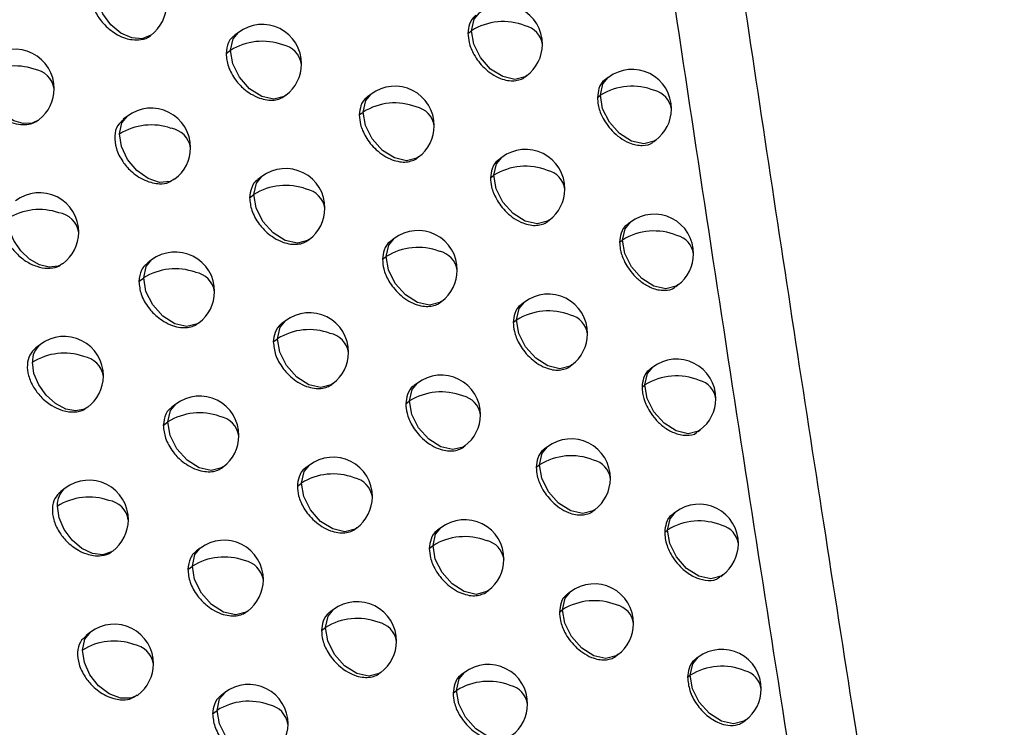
# Model space of a CAD drawing. Header units: millimetres. Extents: x 12 to 1209, y -252 to 1182.
# Tile 36 of 162: x 923 to 936, y 9 to 18. Entities that reach past the tile are written whole.
import ezdxf

# ---------------------------------------------------------------- set-up
doc = ezdxf.new("R2010")
doc.units = ezdxf.units.MM

msp = doc.modelspace()

# ---------------------------------------------------------------- linework, layer by layer
at = {"color": 7, "linetype": 'Continuous', "lineweight": 25}
for p, q in [((929.075, 17.744), (929.119, 17.778)), ((926.158, 17.756), (926.108, 17.717)), ((926.001, 17.486), (926.058, 17.529)), ((929.803, 17.192), (929.822, 17.207)), ((930.858, 17.185), (930.822, 17.158)), ((926.75, 16.95), (926.761, 16.958)), ((927.845, 16.972), (927.8, 16.938)), ((930.72, 16.93), (930.758, 16.958)), ((930.758, 16.958), (930.758, 16.958)), ((923.63, 16.653), (923.618, 16.643)), ((924.749, 16.693), (924.695, 16.652)), ((927.694, 16.707), (927.744, 16.745)), ((931.437, 16.369), (931.461, 16.387)), ((928.432, 16.162), (928.447, 16.174)), ((929.505, 16.169), (929.465, 16.139)), ((925.345, 15.89), (925.352, 15.895)), ((926.456, 15.925), (926.407, 15.889)), ((929.361, 15.909), (929.405, 15.942)), ((926.301, 15.657), (926.356, 15.698)), ((930.087, 15.356), (930.108, 15.371)), ((931.139, 15.346), (931.104, 15.319)), ((928.138, 15.138), (928.094, 15.105)), ((927.047, 15.119), (927.059, 15.127)), ((931.002, 15.091), (931.039, 15.119)), ((931.039, 15.119), (931.039, 15.119)), ((927.989, 14.874), (928.037, 14.911)), ((925.055, 14.866), (925.002, 14.825)), ((924.894, 14.593), (924.955, 14.638)), ((931.717, 14.529), (931.742, 14.548)), ((928.724, 14.328), (928.74, 14.34)), ((929.793, 14.331), (929.754, 14.302)), ((925.65, 14.062), (925.658, 14.068)), ((926.757, 14.094), (926.709, 14.057)), ((929.651, 14.072), (929.693, 14.104)), ((923.642, 13.793), (923.584, 13.75)), ((926.602, 13.826), (926.656, 13.866)), ((930.375, 13.517), (930.396, 13.533)), ((931.423, 13.505), (931.388, 13.479)), ((927.347, 13.286), (927.359, 13.295)), ((928.433, 13.302), (928.39, 13.27)), ((931.287, 13.251), (931.323, 13.278)), ((931.323, 13.278), (931.323, 13.278)), ((925.363, 13.036), (925.311, 12.997)), ((928.285, 13.039), (928.333, 13.075)), ((925.204, 12.765), (925.263, 12.809)), ((932, 12.688), (932.026, 12.707)), ((929.018, 12.491), (929.036, 12.504)), ((930.084, 12.492), (930.045, 12.463)), ((927.06, 12.26), (927.013, 12.225)), ((929.943, 12.234), (929.984, 12.265)), ((925.957, 12.231), (925.966, 12.238)), ((926.907, 11.993), (926.959, 12.033)), ((923.958, 11.967), (923.902, 11.924)), ((930.665, 11.678), (930.687, 11.694)), ((931.71, 11.663), (931.676, 11.637)), ((927.649, 11.452), (927.662, 11.462)), ((928.731, 11.465), (928.689, 11.433)), ((931.575, 11.409), (931.609, 11.436)), ((931.609, 11.435), (931.609, 11.436)), ((925.674, 11.205), (925.623, 11.167)), ((928.584, 11.203), (928.631, 11.238)), ((925.516, 10.935), (925.574, 10.978)), ((932.286, 10.845), (932.312, 10.865)), ((929.316, 10.653), (929.334, 10.667)), ((930.378, 10.652), (930.34, 10.623)), ((926.267, 10.4), (926.277, 10.407)), ((927.365, 10.425), (927.319, 10.391)), ((930.237, 10.394), (930.277, 10.424)), ((930.277, 10.424), (930.277, 10.424)), ((924.277, 10.138), (924.222, 10.097)), ((927.214, 10.159), (927.265, 10.198)), ((930.958, 9.836), (930.98, 9.853)), ((931.999, 9.819), (931.966, 9.794)), ((927.953, 9.616), (927.968, 9.627)), ((929.032, 9.627), (928.99, 9.595)), ((931.865, 9.566), (931.899, 9.592)), ((931.899, 9.592), (931.899, 9.592)), ((928.886, 9.365), (928.931, 9.399)), ((924.874, 9.336), (924.88, 9.34)), ((925.988, 9.373), (925.938, 9.335)), ((925.831, 9.103), (925.887, 9.145)), ((932.575, 9.001), (932.602, 9.021))]:
    msp.add_line(p, q, dxfattribs=at)
at = {"color": 7, "linetype": 'Continuous', "lineweight": 25, "flags": 128}
for points in [[(925.048, 17.721), (925.044, 17.719), (924.936, 17.676), (924.804, 17.686), (924.666, 17.748), (924.538, 17.853), (924.434, 17.99), (924.367, 18.142), (924.345, 18.292)], [(929.119, 17.778), (929.152, 17.923), (929.22, 18.005)], [(929.822, 17.207), (929.801, 17.193), (929.67, 17.159), (929.516, 17.194), (929.363, 17.291), (929.233, 17.436), (929.148, 17.607), (929.119, 17.778)], [(926.058, 17.529), (926.09, 17.673), (926.158, 17.756)], [(926.761, 16.958), (926.74, 16.944), (926.609, 16.91), (926.455, 16.944), (926.301, 17.041), (926.172, 17.186), (926.087, 17.357), (926.058, 17.528)], [(923.618, 16.643), (923.538, 16.605), (923.425, 16.598), (923.303, 16.634), (923.181, 16.709), (923.073, 16.815), (922.987, 16.943), (922.933, 17.08), (922.915, 17.214)], [(930.758, 16.958), (930.79, 17.103), (930.858, 17.185)], [(927.744, 16.745), (927.777, 16.89), (927.845, 16.972)], [(931.461, 16.387), (931.44, 16.373), (931.308, 16.34), (931.154, 16.374), (931.001, 16.471), (930.872, 16.616), (930.786, 16.787), (930.758, 16.958)], [(924.649, 16.466), (924.679, 16.607), (924.749, 16.693)], [(928.447, 16.174), (928.427, 16.16), (928.295, 16.126), (928.141, 16.161), (927.988, 16.258), (927.858, 16.403), (927.773, 16.574), (927.744, 16.745)], [(925.352, 15.895), (925.29, 15.862), (925.157, 15.85), (925.01, 15.899), (924.868, 16.001), (924.751, 16.142), (924.674, 16.305), (924.649, 16.466)], [(929.405, 15.942), (929.437, 16.086), (929.505, 16.169)], [(926.356, 15.698), (926.388, 15.843), (926.456, 15.925)], [(929.405, 15.941), (929.405, 15.941), (929.405, 15.941), (929.405, 15.942), (929.405, 15.942), (929.405, 15.942), (929.405, 15.942), (929.405, 15.942), (929.405, 15.942)], [(930.108, 15.371), (930.087, 15.357), (929.955, 15.323), (929.801, 15.357), (929.648, 15.455), (929.519, 15.6), (929.433, 15.771), (929.405, 15.941)], [(927.059, 15.127), (927.038, 15.113), (926.907, 15.08), (926.753, 15.114), (926.599, 15.211), (926.47, 15.356), (926.385, 15.527), (926.356, 15.698)], [(923.93, 14.82), (923.868, 14.787), (923.756, 14.773), (923.631, 14.804), (923.505, 14.876), (923.392, 14.983), (923.303, 15.113), (923.246, 15.253), (923.227, 15.391)], [(931.039, 15.119), (931.071, 15.263), (931.139, 15.346)], [(928.037, 14.911), (928.07, 15.055), (928.138, 15.138)], [(931.742, 14.548), (931.721, 14.534), (931.589, 14.5), (931.435, 14.535), (931.282, 14.632), (931.153, 14.777), (931.067, 14.948), (931.039, 15.119)], [(928.74, 14.34), (928.719, 14.326), (928.588, 14.292), (928.434, 14.327), (928.28, 14.424), (928.151, 14.569), (928.066, 14.74), (928.037, 14.91)], [(924.955, 14.638), (924.987, 14.783), (925.055, 14.866)], [(925.658, 14.068), (925.637, 14.054), (925.505, 14.02), (925.351, 14.054), (925.198, 14.151), (925.069, 14.296), (924.983, 14.467), (924.955, 14.638)], [(929.693, 14.104), (929.725, 14.249), (929.793, 14.331)], [(926.656, 13.866), (926.689, 14.011), (926.757, 14.094)], [(929.693, 14.104), (929.693, 14.104), (929.693, 14.104), (929.693, 14.104), (929.693, 14.104), (929.693, 14.104), (929.693, 14.104), (929.693, 14.104), (929.693, 14.104)], [(930.396, 13.533), (930.375, 13.519), (930.243, 13.485), (930.089, 13.52), (929.936, 13.617), (929.807, 13.762), (929.721, 13.933), (929.693, 14.104)], [(927.359, 13.295), (927.338, 13.282), (927.207, 13.248), (927.053, 13.282), (926.9, 13.379), (926.77, 13.524), (926.685, 13.695), (926.656, 13.866)], [(924.244, 12.995), (924.204, 12.971), (924.092, 12.948), (923.964, 12.972), (923.834, 13.041), (923.716, 13.147), (923.621, 13.279), (923.561, 13.424), (923.541, 13.566)], [(931.323, 13.278), (931.355, 13.422), (931.423, 13.505)], [(928.333, 13.075), (928.365, 13.22), (928.433, 13.302)], [(932.026, 12.707), (932.005, 12.693), (931.873, 12.659), (931.719, 12.694), (931.566, 12.791), (931.437, 12.936), (931.351, 13.107), (931.323, 13.278)], [(925.263, 12.809), (925.296, 12.954), (925.363, 13.036)], [(929.036, 12.504), (929.015, 12.49), (928.883, 12.457), (928.729, 12.491), (928.576, 12.588), (928.447, 12.733), (928.361, 12.904), (928.333, 13.075)], [(925.966, 12.238), (925.945, 12.224), (925.814, 12.191), (925.66, 12.225), (925.506, 12.322), (925.377, 12.467), (925.292, 12.638), (925.263, 12.809)], [(929.984, 12.265), (930.016, 12.41), (930.084, 12.492)], [(926.959, 12.033), (926.992, 12.178), (927.06, 12.26)], [(929.984, 12.265), (929.984, 12.265), (929.984, 12.265), (929.984, 12.265), (929.984, 12.265), (929.984, 12.265), (929.984, 12.265), (929.984, 12.265), (929.984, 12.265)], [(930.687, 11.694), (930.666, 11.68), (930.534, 11.646), (930.38, 11.681), (930.227, 11.778), (930.098, 11.923), (930.012, 12.094), (929.984, 12.265)], [(927.662, 11.462), (927.641, 11.448), (927.51, 11.414), (927.356, 11.449), (927.203, 11.546), (927.073, 11.691), (926.988, 11.862), (926.959, 12.033)], [(924.561, 11.169), (924.546, 11.158), (924.435, 11.122), (924.305, 11.137), (924.17, 11.201), (924.045, 11.307), (923.944, 11.442), (923.879, 11.592), (923.858, 11.739)], [(931.609, 11.436), (931.642, 11.58), (931.71, 11.663)], [(928.631, 11.238), (928.663, 11.383), (928.731, 11.465)], [(932.312, 10.865), (932.291, 10.851), (932.16, 10.817), (932.006, 10.851), (931.853, 10.949), (931.723, 11.094), (931.638, 11.265), (931.609, 11.435)], [(925.574, 10.978), (925.606, 11.123), (925.674, 11.205)], [(929.334, 10.667), (929.313, 10.653), (929.181, 10.619), (929.027, 10.654), (928.874, 10.751), (928.745, 10.896), (928.659, 11.067), (928.631, 11.238)], [(926.277, 10.407), (926.256, 10.393), (926.125, 10.36), (925.97, 10.394), (925.817, 10.491), (925.688, 10.636), (925.602, 10.807), (925.574, 10.978)], [(930.277, 10.424), (930.31, 10.569), (930.378, 10.652)], [(927.265, 10.198), (927.297, 10.343), (927.365, 10.425)], [(930.98, 9.853), (930.959, 9.839), (930.828, 9.806), (930.674, 9.84), (930.52, 9.937), (930.391, 10.082), (930.306, 10.253), (930.277, 10.424)], [(924.177, 9.911), (924.206, 10.048), (924.277, 10.138)], [(927.968, 9.627), (927.947, 9.613), (927.816, 9.579), (927.661, 9.614), (927.508, 9.711), (927.379, 9.856), (927.294, 10.027), (927.265, 10.198)], [(924.88, 9.34), (924.792, 9.3), (924.66, 9.3), (924.517, 9.355), (924.382, 9.459), (924.272, 9.598), (924.201, 9.755), (924.177, 9.911)], [(931.899, 9.592), (931.931, 9.737), (931.999, 9.819)], [(928.931, 9.399), (928.964, 9.544), (929.032, 9.627)], [(932.602, 9.021), (932.581, 9.007), (932.449, 8.973), (932.295, 9.008), (932.142, 9.105), (932.013, 9.25), (931.927, 9.421), (931.899, 9.592)], [(929.634, 8.828), (929.613, 8.815), (929.482, 8.781), (929.328, 8.815), (929.175, 8.912), (929.045, 9.057), (928.96, 9.228), (928.931, 9.399)], [(925.887, 9.145), (925.92, 9.29), (925.988, 9.373)], [(926.59, 8.575), (926.569, 8.561), (926.438, 8.527), (926.284, 8.561), (926.13, 8.658), (926.001, 8.803), (925.916, 8.974), (925.887, 9.145)]]:
    msp.add_lwpolyline(points, dxfattribs=at)
at = {"color": 7, "linetype": 'Continuous', "lineweight": 25}
for centre, radius, start, end in [((924.747, 18.12), 0.5, 307.0492, 359.5582), ((929.521, 17.606), 0.5, 359.4778, 127.0492), ((929.522, 17.132), 0.761, 68.5763, 121.9207), ((926.46, 17.357), 0.5, 359.5173, 127.0492), ((929.54, 17.773), 0.421, 179.2705, 179.3054), ((929.738, 17.561), 0.286, 8.1836, 77.4741), ((926.46, 16.883), 0.76, 69.9156, 121.9705), ((923.317, 17.042), 0.5, 359.5955, 127.0492), ((926.479, 17.523), 0.421, 179.2705, 179.3346), ((926.667, 17.306), 0.296, 9.0396, 79.4042), ((929.521, 17.606), 0.5, 307.0492, 359.4778), ((923.318, 16.572), 0.758, 71.21, 122.1039), ((923.521, 16.992), 0.3, 9.0192, 82.0316), ((926.46, 17.357), 0.5, 307.0492, 359.5173), ((931.16, 16.786), 0.5, 359.4744, 127.0492), ((923.317, 17.042), 0.5, 308.4508, 359.5955), ((928.146, 16.573), 0.5, 359.4884, 127.0492), ((931.16, 16.312), 0.761, 67.8297, 121.9289), ((931.381, 16.744), 0.281, 7.7151, 76.3575), ((925.05, 16.294), 0.5, 359.5464, 127.0492), ((928.147, 16.099), 0.761, 69.1819, 121.9295), ((928.359, 16.525), 0.291, 8.5692, 78.3598), ((931.16, 16.786), 0.5, 307.0492, 359.4744), ((928.165, 16.74), 0.421, 179.2705, 179.3195), ((925.051, 15.822), 0.759, 70.4878, 122.0175), ((925.254, 16.241), 0.301, 9.4119, 80.1967), ((928.146, 16.573), 0.5, 307.0492, 359.4884), ((925.05, 16.294), 0.5, 307.0492, 359.5464), ((929.806, 15.77), 0.5, 359.4727, 127.0492), ((926.758, 15.526), 0.5, 359.5079, 127.0492), ((929.807, 15.295), 0.761, 68.4479, 121.9149), ((930.024, 15.725), 0.285, 8.1026, 77.2866), ((926.758, 15.053), 0.76, 69.7659, 121.956), ((926.966, 15.476), 0.295, 8.9439, 79.1952), ((929.806, 15.77), 0.5, 307.0492, 359.4727), ((923.629, 15.219), 0.5, 359.5819, 127.0492), ((926.777, 15.693), 0.421, 179.2705, 179.3321), ((926.758, 15.526), 0.5, 307.0492, 359.5079), ((923.63, 14.748), 0.758, 71.0399, 122.0792), ((923.834, 15.169), 0.299, 8.8875, 81.8275), ((931.441, 14.947), 0.5, 359.4717, 127.0492), ((923.629, 15.219), 0.5, 307.0492, 359.5819), ((928.439, 14.739), 0.5, 359.4813, 127.0492), ((931.441, 14.473), 0.761, 67.7133, 121.9272), ((931.663, 14.905), 0.28, 7.6429, 76.1832), ((928.44, 14.264), 0.761, 69.044, 121.9199), ((925.356, 14.467), 0.5, 359.535, 127.0492), ((928.458, 14.905), 0.421, 179.2705, 179.3167), ((928.652, 14.692), 0.29, 8.4815, 78.1625), ((931.441, 14.947), 0.5, 307.0492, 359.4717), ((925.357, 13.994), 0.76, 70.3293, 121.9986), ((925.376, 14.633), 0.421, 179.2706, 179.3426), ((925.561, 14.414), 0.299, 9.3063, 79.9838), ((928.439, 14.739), 0.5, 307.0492, 359.4813), ((925.356, 14.467), 0.5, 307.0492, 359.535), ((930.094, 13.932), 0.5, 359.4681, 127.0492), ((927.058, 13.695), 0.5, 359.4989, 127.0492), ((930.095, 13.457), 0.761, 68.3218, 121.9098), ((930.313, 13.888), 0.284, 8.0232, 77.1017), ((923.943, 13.394), 0.5, 359.5687, 127.0492), ((927.059, 13.22), 0.761, 69.619, 121.9424), ((927.268, 13.645), 0.294, 8.85, 78.989), ((930.094, 13.932), 0.5, 307.0492, 359.4681), ((923.81, 13.583), 0.269, 128.6285, 183.7644), ((927.077, 13.861), 0.421, 179.2705, 179.3294), ((923.944, 12.923), 0.759, 70.873, 122.0559), ((924.149, 13.345), 0.297, 8.7584, 81.6258), ((927.058, 13.695), 0.5, 307.0492, 359.4989), ((931.724, 13.106), 0.5, 359.4693, 127.0492), ((923.943, 13.394), 0.5, 307.0492, 359.5687), ((928.734, 12.903), 0.5, 359.4748, 127.0492), ((931.725, 12.632), 0.761, 67.599, 121.9261), ((931.948, 13.065), 0.279, 7.5722, 76.0115), ((925.665, 12.637), 0.5, 359.5241, 127.0492), ((928.735, 12.429), 0.761, 68.9086, 121.9112), ((928.949, 12.857), 0.289, 8.3955, 77.968), ((928.754, 13.07), 0.421, 179.2705, 179.3139), ((931.724, 13.106), 0.5, 307.0492, 359.4693), ((925.665, 12.164), 0.76, 70.1738, 121.9808), ((928.734, 12.903), 0.5, 307.0492, 359.4748), ((925.684, 12.804), 0.421, 179.2705, 179.3403), ((925.87, 12.585), 0.298, 9.2069, 79.7696), ((925.665, 12.637), 0.5, 307.0492, 359.5241), ((930.385, 12.093), 0.5, 359.4638, 127.0492), ((927.361, 11.861), 0.5, 359.4904, 127.0492), ((930.386, 11.618), 0.761, 68.198, 121.9055), ((930.605, 12.049), 0.283, 7.9455, 76.9194), ((927.362, 11.387), 0.761, 69.4748, 121.9299), ((924.26, 11.568), 0.5, 359.5559, 127.0492), ((927.38, 12.028), 0.421, 179.2705, 179.3267), ((927.572, 11.812), 0.293, 8.7579, 78.7858), ((930.385, 12.093), 0.5, 307.0492, 359.4638), ((924.125, 11.757), 0.268, 128.5021, 183.8884), ((924.261, 11.095), 0.759, 70.7092, 122.0338), ((924.467, 11.519), 0.296, 8.6318, 81.4263), ((927.361, 11.861), 0.5, 307.0492, 359.4904), ((932.011, 11.264), 0.5, 359.4673, 127.0492), ((924.26, 11.568), 0.5, 307.0492, 359.5559), ((929.032, 11.066), 0.5, 359.4686, 127.0492), ((932.012, 10.79), 0.761, 67.4869, 121.9257), ((932.235, 11.223), 0.278, 7.503, 75.8423), ((925.976, 10.806), 0.5, 359.5137, 127.0492), ((929.033, 10.591), 0.761, 68.7758, 121.9034), ((929.248, 11.02), 0.288, 8.3112, 77.7762), ((932.011, 11.264), 0.5, 307.0492, 359.4673), ((929.052, 11.233), 0.421, 179.2705, 179.311), ((925.976, 10.333), 0.76, 70.0211, 121.9642), ((926.182, 10.755), 0.297, 9.1092, 79.5583), ((929.032, 11.066), 0.5, 307.0492, 359.4686), ((925.995, 10.973), 0.421, 179.2705, 179.3378), ((925.976, 10.806), 0.5, 307.0492, 359.5137), ((930.679, 10.252), 0.5, 359.46, 127.0492), ((927.667, 10.026), 0.5, 359.4823, 127.0492), ((930.679, 9.778), 0.761, 68.0765, 121.9019), ((930.899, 10.209), 0.283, 7.8694, 76.7398), ((927.667, 9.552), 0.761, 69.3332, 121.9183), ((927.878, 9.978), 0.292, 8.6675, 78.5853), ((924.579, 9.739), 0.5, 359.5437, 127.0492), ((927.686, 10.193), 0.421, 179.2705, 179.3239), ((930.679, 10.252), 0.5, 307.0492, 359.46), ((924.579, 9.267), 0.759, 70.5484, 122.013), ((927.667, 10.026), 0.5, 307.0492, 359.4823), ((924.781, 9.686), 0.301, 9.4641, 80.2728), ((932.301, 9.42), 0.5, 359.4657, 127.0492), ((924.579, 9.739), 0.5, 307.0492, 359.5437), ((929.333, 9.228), 0.5, 359.4629, 127.0492), ((932.301, 8.946), 0.761, 67.3768, 121.9258), ((932.525, 9.379), 0.278, 7.4353, 75.6755), ((929.334, 8.753), 0.761, 68.6454, 121.8964), ((926.289, 8.974), 0.5, 359.5038, 127.0492), ((929.352, 9.394), 0.421, 179.2705, 179.3082), ((929.549, 9.182), 0.287, 8.2285, 77.5871), ((932.301, 9.42), 0.5, 307.0492, 359.4657), ((926.289, 8.5), 0.761, 69.8712, 121.9487), ((926.308, 9.14), 0.421, 179.2705, 179.3353), ((926.496, 8.923), 0.296, 9.0133, 79.35), ((929.333, 9.228), 0.5, 307.0492, 359.4629), ((926.289, 8.974), 0.5, 307.0492, 359.5038)]:
    msp.add_arc(centre, radius, start, end, dxfattribs=at)
for points, knots in [([(939.294, -22.385), (939.129, -21.469), (938.8, -19.644), (938.315, -16.92), (937.84, -14.219), (937.374, -11.541), (936.918, -8.887), (936.472, -6.256), (936.035, -3.647), (935.606, -1.062), (935.187, 1.5), (934.776, 4.039), (934.374, 6.555), (933.981, 9.049), (933.596, 11.519), (933.219, 13.966), (932.851, 16.391), (932.49, 18.793), (932.137, 21.172), (931.792, 23.528), (931.454, 25.861), (931.124, 28.172), (930.801, 30.46), (930.486, 32.726), (930.177, 34.969), (929.875, 37.189), (929.58, 39.387), (929.292, 41.562), (929.011, 43.715), (928.735, 45.846), (928.556, 47.258), (928.466, 47.961)], [0, 0, 0, 0, 0.038566, 0.07684, 0.114823, 0.152513, 0.189913, 0.22702, 0.263836, 0.30036, 0.336593, 0.372534, 0.408183, 0.44354, 0.478606, 0.513381, 0.547863, 0.582054, 0.615954, 0.649562, 0.682878, 0.715902, 0.748635, 0.781076, 0.813226, 0.845084, 0.87665, 0.907925, 0.938908, 0.9696, 1, 1, 1, 1]), ([(928.463, 41.021), (928.931, 37.548), (929.886, 30.457), (931.47, 19.537), (933.146, 8.573), (934.927, -2.44), (936.8, -13.497), (938.164, -21.058), (938.861, -24.916)], [0, 0, 0, 0, 0.159933, 0.326584, 0.499955, 0.659741, 0.826423, 1, 1, 1, 1]), ([(924.392, 18.475), (924.388, 18.473), (924.346, 18.454), (924.305, 18.379), (924.276, 18.266), (924.289, 18.135), (924.346, 17.99), (924.438, 17.867), (924.536, 17.78), (924.625, 17.721), (924.719, 17.681), (924.82, 17.659), (924.931, 17.663), (925.014, 17.683), (925.042, 17.717), (925.043, 17.718)], [0, 0, 0, 0, 0.013376, 0.118529, 0.210768, 0.303046, 0.408208, 0.526299, 0.590519, 0.658027, 0.734537, 0.797411, 0.881962, 0.998262, 1, 1, 1, 1]), ([(929.18, 17.973), (929.176, 17.97), (929.136, 17.946), (929.089, 17.872), (929.079, 17.784), (929.075, 17.744)], [0, 0, 0, 0, 0.0594494, 0.5708582, 1, 1, 1, 1]), ([(926.109, 17.716), (926.097, 17.707), (926.066, 17.684), (926.018, 17.612), (926.008, 17.536), (926.001, 17.486)], [0, 0, 0, 0, 0.181315, 0.462919, 1, 1, 1, 1]), ([(929.075, 17.744), (929.078, 17.706), (929.084, 17.618), (929.136, 17.493), (929.208, 17.385), (929.284, 17.3), (929.379, 17.224), (929.481, 17.171), (929.578, 17.143), (929.664, 17.138), (929.737, 17.156), (929.786, 17.173), (929.801, 17.192), (929.802, 17.193)], [0, 0, 0, 0, 0.111644, 0.256106, 0.341025, 0.434208, 0.535645, 0.645327, 0.737356, 0.826195, 0.911843, 0.994304, 1, 1, 1, 1]), ([(926.001, 17.486), (926.007, 17.432), (926.015, 17.349), (926.067, 17.235), (926.13, 17.136), (926.215, 17.047), (926.319, 16.97), (926.421, 16.92), (926.523, 16.895), (926.613, 16.894), (926.69, 16.911), (926.731, 16.937), (926.75, 16.95)], [0, 0, 0, 0, 0.154837, 0.23707, 0.322303, 0.446293, 0.53641, 0.645103, 0.740881, 0.832381, 0.919609, 1, 1, 1, 1]), ([(930.823, 17.157), (930.818, 17.154), (930.779, 17.13), (930.734, 17.056), (930.724, 16.969), (930.72, 16.93)], [0, 0, 0, 0, 0.067923, 0.57716, 1, 1, 1, 1]), ([(922.926, 16.9), (922.963, 16.848), (923.026, 16.762), (923.152, 16.666), (923.272, 16.607), (923.393, 16.581), (923.493, 16.586), (923.572, 16.611), (923.612, 16.639), (923.63, 16.653)], [0, 0, 0, 0, 0.205484, 0.343399, 0.504386, 0.65244, 0.7844, 0.900253, 1, 1, 1, 1]), ([(927.801, 16.937), (927.797, 16.935), (927.757, 16.91), (927.709, 16.836), (927.699, 16.748), (927.694, 16.707)], [0, 0, 0, 0, 0.0553198, 0.5678163, 1, 1, 1, 1]), ([(930.72, 16.93), (930.722, 16.898), (930.726, 16.82), (930.768, 16.704), (930.834, 16.592), (930.909, 16.499), (931.009, 16.412), (931.113, 16.354), (931.21, 16.324), (931.314, 16.317), (931.398, 16.328), (931.43, 16.368), (931.434, 16.372)], [0, 0, 0, 0, 0.091943, 0.23, 0.316661, 0.414893, 0.524677, 0.645991, 0.731264, 0.815302, 0.978858, 1, 1, 1, 1]), ([(924.699, 16.647), (924.672, 16.625), (924.611, 16.574), (924.579, 16.441), (924.599, 16.28), (924.675, 16.123), (924.776, 16.007), (924.874, 15.929), (924.968, 15.876), (925.065, 15.843), (925.17, 15.83), (925.271, 15.84), (925.32, 15.881), (925.34, 15.898)], [0, 0, 0, 0, 0.0944188, 0.2105808, 0.326679, 0.4497248, 0.5506939, 0.6154276, 0.689542, 0.7643897, 0.8293785, 0.9294242, 1, 1, 1, 1]), ([(927.694, 16.707), (927.698, 16.667), (927.704, 16.577), (927.76, 16.451), (927.834, 16.343), (927.911, 16.261), (928.005, 16.188), (928.108, 16.137), (928.207, 16.111), (928.295, 16.107), (928.369, 16.127), (928.417, 16.144), (928.432, 16.162), (928.432, 16.163)], [0, 0, 0, 0, 0.116687, 0.262794, 0.347277, 0.439179, 0.538498, 0.645225, 0.739589, 0.830088, 0.916725, 0.999503, 1, 1, 1, 1]), ([(929.466, 16.137), (929.462, 16.135), (929.422, 16.111), (929.376, 16.036), (929.366, 15.949), (929.361, 15.909)], [0, 0, 0, 0, 0.060383, 0.571549, 1, 1, 1, 1]), ([(929.361, 15.909), (929.364, 15.871), (929.37, 15.784), (929.422, 15.66), (929.493, 15.551), (929.569, 15.465), (929.664, 15.388), (929.766, 15.334), (929.863, 15.307), (929.948, 15.302), (930.021, 15.319), (930.07, 15.335), (930.085, 15.355), (930.086, 15.357)], [0, 0, 0, 0, 0.110335, 0.254367, 0.339399, 0.432912, 0.534899, 0.645348, 0.736815, 0.825254, 0.910664, 0.993047, 1, 1, 1, 1]), ([(926.408, 15.887), (926.405, 15.885), (926.364, 15.861), (926.316, 15.786), (926.306, 15.697), (926.301, 15.657)], [0, 0, 0, 0, 0.052138, 0.565498, 1, 1, 1, 1]), ([(926.301, 15.657), (926.306, 15.603), (926.314, 15.52), (926.366, 15.405), (926.429, 15.307), (926.513, 15.217), (926.617, 15.14), (926.719, 15.09), (926.821, 15.065), (926.91, 15.063), (926.987, 15.08), (927.028, 15.106), (927.047, 15.119)], [0, 0, 0, 0, 0.154821, 0.237062, 0.322313, 0.445899, 0.536121, 0.645123, 0.740755, 0.832154, 0.919324, 1, 1, 1, 1]), ([(923.271, 15.571), (923.265, 15.568), (923.225, 15.548), (923.183, 15.474), (923.155, 15.364), (923.167, 15.238), (923.218, 15.103), (923.315, 14.963), (923.448, 14.85), (923.596, 14.778), (923.735, 14.754), (923.852, 14.768), (923.903, 14.807), (923.924, 14.823)], [0, 0, 0, 0, 0.017063, 0.117028, 0.211324, 0.299652, 0.397633, 0.50534, 0.622822, 0.725679, 0.828544, 0.92935, 1, 1, 1, 1]), ([(931.105, 15.318), (931.1, 15.315), (931.061, 15.291), (931.016, 15.217), (931.006, 15.13), (931.002, 15.091)], [0, 0, 0, 0, 0.070025, 0.578729, 1, 1, 1, 1]), ([(928.094, 15.103), (928.091, 15.101), (928.05, 15.077), (928.003, 15.002), (927.993, 14.914), (927.989, 14.874)], [0, 0, 0, 0, 0.056018, 0.568327, 1, 1, 1, 1]), ([(931.002, 15.091), (931.004, 15.062), (931.008, 14.987), (931.046, 14.874), (931.109, 14.762), (931.185, 14.666), (931.286, 14.575), (931.393, 14.515), (931.489, 14.485), (931.591, 14.476), (931.676, 14.488), (931.709, 14.527), (931.714, 14.533)], [0, 0, 0, 0, 0.08472, 0.220393, 0.30766, 0.407699, 0.520487, 0.645996, 0.729377, 0.812065, 0.974561, 1, 1, 1, 1]), ([(925.003, 14.823), (924.991, 14.814), (924.96, 14.791), (924.911, 14.72), (924.901, 14.643), (924.894, 14.593)], [0, 0, 0, 0, 0.180863, 0.462534, 1, 1, 1, 1]), ([(927.989, 14.874), (927.992, 14.834), (927.998, 14.744), (928.054, 14.618), (928.127, 14.511), (928.204, 14.428), (928.298, 14.355), (928.4, 14.303), (928.499, 14.277), (928.587, 14.273), (928.66, 14.292), (928.709, 14.309), (928.723, 14.328), (928.724, 14.328)], [0, 0, 0, 0, 0.116146, 0.262081, 0.346611, 0.438653, 0.5382, 0.645246, 0.73933, 0.829631, 0.916151, 0.998892, 1, 1, 1, 1]), ([(924.894, 14.593), (924.9, 14.539), (924.908, 14.456), (924.961, 14.342), (925.025, 14.244), (925.111, 14.154), (925.216, 14.079), (925.318, 14.03), (925.421, 14.006), (925.512, 14.005), (925.59, 14.023), (925.63, 14.05), (925.65, 14.062)], [0, 0, 0, 0, 0.1549407, 0.2371339, 0.3222727, 0.4479746, 0.5376525, 0.6450453, 0.7414324, 0.8333612, 0.9208372, 1, 1, 1, 1]), ([(929.755, 14.3), (929.751, 14.297), (929.711, 14.274), (929.665, 14.199), (929.655, 14.112), (929.651, 14.072)], [0, 0, 0, 0, 0.061405, 0.572306, 1, 1, 1, 1]), ([(926.71, 14.056), (926.706, 14.054), (926.666, 14.03), (926.618, 13.955), (926.607, 13.866), (926.602, 13.826)], [0, 0, 0, 0, 0.052738, 0.565929, 1, 1, 1, 1]), ([(929.651, 14.072), (929.653, 14.035), (929.659, 13.948), (929.71, 13.825), (929.78, 13.716), (929.856, 13.629), (929.951, 13.551), (930.053, 13.497), (930.15, 13.469), (930.235, 13.464), (930.307, 13.481), (930.357, 13.497), (930.372, 13.517), (930.373, 13.519)], [0, 0, 0, 0, 0.10875, 0.252263, 0.337429, 0.431343, 0.533993, 0.645368, 0.736183, 0.824156, 0.909289, 0.991582, 1, 1, 1, 1]), ([(926.602, 13.826), (926.608, 13.772), (926.616, 13.689), (926.668, 13.574), (926.73, 13.476), (926.814, 13.386), (926.917, 13.308), (927.019, 13.258), (927.121, 13.233), (927.21, 13.231), (927.287, 13.248), (927.327, 13.274), (927.347, 13.286)], [0, 0, 0, 0, 0.154799, 0.23705, 0.322323, 0.445441, 0.535784, 0.645142, 0.740613, 0.8319, 0.919005, 1, 1, 1, 1]), ([(923.584, 13.75), (923.556, 13.721), (923.499, 13.665), (923.469, 13.537), (923.485, 13.395), (923.547, 13.253), (923.649, 13.12), (923.772, 13.02), (923.892, 12.963), (923.979, 12.94), (924.032, 12.935), (924.059, 12.935), (924.116, 12.937), (924.183, 12.948), (924.226, 12.987), (924.237, 12.997)], [0, 0, 0, 0, 0.1077065, 0.2112295, 0.3147346, 0.4230212, 0.5184688, 0.6348039, 0.7198679, 0.7836573, 0.826102, 0.8393069, 0.847158, 0.9585508, 1, 1, 1, 1]), ([(931.39, 13.477), (931.385, 13.474), (931.345, 13.45), (931.301, 13.376), (931.291, 13.29), (931.287, 13.251)], [0, 0, 0, 0, 0.0726404, 0.5806822, 1, 1, 1, 1]), ([(928.391, 13.268), (928.387, 13.266), (928.347, 13.242), (928.3, 13.167), (928.29, 13.08), (928.285, 13.039)], [0, 0, 0, 0, 0.0567545, 0.5688664, 1, 1, 1, 1]), ([(931.287, 13.251), (931.288, 13.226), (931.291, 13.156), (931.325, 13.048), (931.385, 12.935), (931.461, 12.834), (931.565, 12.738), (931.7, 12.659), (931.848, 12.631), (931.956, 12.645), (931.991, 12.686), (931.996, 12.692)], [0, 0, 0, 0, 0.0738534, 0.206027, 0.2942774, 0.3971273, 0.514544, 0.6464905, 0.8077283, 0.9689861, 1, 1, 1, 1]), ([(928.285, 13.039), (928.288, 13), (928.295, 12.91), (928.35, 12.784), (928.423, 12.676), (928.499, 12.593), (928.593, 12.519), (928.695, 12.467), (928.794, 12.441), (928.882, 12.437), (928.954, 12.456), (929.003, 12.472), (929.018, 12.491), (929.018, 12.492)], [0, 0, 0, 0, 0.115519, 0.26125, 0.345837, 0.43804, 0.537852, 0.645266, 0.739035, 0.829112, 0.9155, 0.9982, 1, 1, 1, 1]), ([(925.313, 12.995), (925.3, 12.986), (925.269, 12.963), (925.221, 12.891), (925.211, 12.815), (925.204, 12.765)], [0, 0, 0, 0, 0.1810189, 0.4626561, 1, 1, 1, 1]), ([(925.204, 12.765), (925.209, 12.711), (925.218, 12.628), (925.271, 12.514), (925.334, 12.415), (925.42, 12.325), (925.524, 12.249), (925.626, 12.201), (925.729, 12.176), (925.82, 12.175), (925.897, 12.193), (925.938, 12.219), (925.957, 12.232)], [0, 0, 0, 0, 0.154941, 0.23714, 0.322285, 0.447767, 0.537504, 0.645069, 0.741356, 0.833217, 0.920656, 1, 1, 1, 1]), ([(930.047, 12.462), (930.042, 12.459), (930.003, 12.435), (929.957, 12.361), (929.947, 12.274), (929.943, 12.234)], [0, 0, 0, 0, 0.062538, 0.573147, 1, 1, 1, 1]), ([(927.014, 12.224), (927.01, 12.221), (926.97, 12.197), (926.922, 12.122), (926.912, 12.034), (926.907, 11.993)], [0, 0, 0, 0, 0.053359, 0.566378, 1, 1, 1, 1]), ([(929.943, 12.234), (929.945, 12.197), (929.951, 12.112), (930, 11.989), (930.07, 11.879), (930.146, 11.792), (930.241, 11.713), (930.344, 11.658), (930.44, 11.63), (930.524, 11.624), (930.596, 11.641), (930.646, 11.657), (930.662, 11.677), (930.663, 11.679)], [0, 0, 0, 0, 0.106804, 0.249675, 0.335008, 0.429412, 0.532876, 0.645389, 0.735436, 0.822863, 0.907669, 0.989855, 1, 1, 1, 1]), ([(923.904, 11.923), (923.875, 11.896), (923.817, 11.841), (923.787, 11.712), (923.804, 11.564), (923.87, 11.418), (923.979, 11.281), (924.105, 11.184), (924.224, 11.131), (924.323, 11.107), (924.433, 11.108), (924.518, 11.128), (924.55, 11.163), (924.554, 11.167)], [0, 0, 0, 0, 0.1043104, 0.2114316, 0.3185305, 0.4309583, 0.5284981, 0.6504586, 0.728946, 0.7918383, 0.8705569, 0.9852794, 1, 1, 1, 1]), ([(926.907, 11.993), (926.91, 11.953), (926.917, 11.861), (926.974, 11.735), (927.049, 11.628), (927.126, 11.547), (927.221, 11.475), (927.323, 11.425), (927.423, 11.399), (927.512, 11.397), (927.589, 11.414), (927.629, 11.44), (927.649, 11.452)], [0, 0, 0, 0, 0.118495, 0.265189, 0.349513, 0.440957, 0.539517, 0.645187, 0.740473, 0.831628, 0.918654, 1, 1, 1, 1]), ([(931.677, 11.635), (931.672, 11.632), (931.632, 11.608), (931.588, 11.534), (931.579, 11.448), (931.575, 11.409)], [0, 0, 0, 0, 0.076035, 0.583219, 1, 1, 1, 1]), ([(928.69, 11.432), (928.686, 11.43), (928.646, 11.405), (928.599, 11.331), (928.589, 11.243), (928.584, 11.203)], [0, 0, 0, 0, 0.057536, 0.569441, 1, 1, 1, 1]), ([(931.575, 11.409), (931.575, 11.403), (931.575, 11.343), (931.597, 11.244), (931.658, 11.116), (931.733, 11.008), (931.842, 10.902), (931.982, 10.818), (932.13, 10.789), (932.239, 10.801), (932.274, 10.842), (932.281, 10.85)], [0, 0, 0, 0, 0.018868, 0.181128, 0.270962, 0.378454, 0.503555, 0.646206, 0.80202, 0.961536, 1, 1, 1, 1]), ([(925.624, 11.165), (925.612, 11.156), (925.581, 11.133), (925.533, 11.061), (925.523, 10.985), (925.516, 10.935)], [0, 0, 0, 0, 0.181169, 0.462776, 1, 1, 1, 1]), ([(928.584, 11.203), (928.587, 11.164), (928.594, 11.074), (928.648, 10.948), (928.721, 10.84), (928.797, 10.757), (928.891, 10.683), (928.993, 10.63), (929.091, 10.603), (929.179, 10.599), (929.251, 10.618), (929.3, 10.634), (929.315, 10.653), (929.315, 10.654)], [0, 0, 0, 0, 0.114786, 0.26028, 0.344931, 0.437321, 0.537442, 0.645286, 0.738697, 0.828521, 0.914758, 0.997411, 1, 1, 1, 1]), ([(925.516, 10.935), (925.522, 10.881), (925.53, 10.798), (925.583, 10.683), (925.646, 10.585), (925.731, 10.495), (925.835, 10.419), (925.937, 10.37), (926.04, 10.345), (926.13, 10.344), (926.207, 10.361), (926.247, 10.388), (926.267, 10.4)], [0, 0, 0, 0, 0.154937, 0.237143, 0.322297, 0.447522, 0.537328, 0.645091, 0.741269, 0.833054, 0.920451, 1, 1, 1, 1]), ([(930.341, 10.622), (930.336, 10.619), (930.297, 10.595), (930.251, 10.521), (930.242, 10.434), (930.237, 10.394)], [0, 0, 0, 0, 0.0638121, 0.5740948, 1, 1, 1, 1]), ([(927.32, 10.389), (927.316, 10.387), (927.276, 10.363), (927.229, 10.288), (927.218, 10.2), (927.214, 10.159)], [0, 0, 0, 0, 0.054004, 0.566847, 1, 1, 1, 1]), ([(930.237, 10.394), (930.24, 10.358), (930.245, 10.274), (930.293, 10.152), (930.362, 10.042), (930.438, 9.954), (930.534, 9.873), (930.636, 9.818), (930.733, 9.79), (930.816, 9.783), (930.887, 9.799), (930.938, 9.815), (930.954, 9.836), (930.956, 9.838)], [0, 0, 0, 0, 0.104365, 0.246432, 0.331971, 0.426989, 0.531473, 0.64541, 0.734545, 0.821321, 0.905738, 0.987796, 1, 1, 1, 1]), ([(927.214, 10.159), (927.217, 10.119), (927.224, 10.028), (927.281, 9.901), (927.355, 9.794), (927.432, 9.713), (927.526, 9.641), (927.628, 9.59), (927.728, 9.564), (927.817, 9.562), (927.893, 9.578), (927.934, 9.604), (927.953, 9.616)], [0, 0, 0, 0, 0.118152, 0.264739, 0.349095, 0.440628, 0.539333, 0.645205, 0.740293, 0.831307, 0.918252, 1, 1, 1, 1]), ([(924.226, 10.093), (924.198, 10.069), (924.138, 10.016), (924.107, 9.885), (924.126, 9.729), (924.198, 9.576), (924.293, 9.463), (924.386, 9.385), (924.477, 9.33), (924.571, 9.294), (924.674, 9.276), (924.782, 9.281), (924.841, 9.32), (924.871, 9.341)], [0, 0, 0, 0, 0.099149, 0.21146, 0.323704, 0.442165, 0.542061, 0.603866, 0.673465, 0.748774, 0.812483, 0.904782, 1, 1, 1, 1]), ([(931.967, 9.792), (931.962, 9.789), (931.922, 9.764), (931.878, 9.69), (931.869, 9.605), (931.865, 9.566)], [0, 0, 0, 0, 0.080698, 0.586705, 1, 1, 1, 1]), ([(928.991, 9.594), (928.987, 9.592), (928.947, 9.568), (928.901, 9.493), (928.891, 9.405), (928.886, 9.365)], [0, 0, 0, 0, 0.058371, 0.570056, 1, 1, 1, 1]), ([(931.865, 9.566), (931.871, 9.51), (931.882, 9.397), (931.974, 9.221), (932.107, 9.074), (932.251, 8.986), (932.389, 8.947), (932.491, 8.957), (932.554, 8.981), (932.572, 9), (932.574, 9.002)], [0, 0, 0, 0, 0.161244, 0.322493, 0.483747, 0.64501, 0.758384, 0.903841, 0.988984, 1, 1, 1, 1]), ([(925.939, 9.334), (925.935, 9.332), (925.895, 9.307), (925.846, 9.232), (925.836, 9.144), (925.831, 9.103)], [0, 0, 0, 0, 0.0511112, 0.5647431, 1, 1, 1, 1]), ([(928.886, 9.365), (928.889, 9.326), (928.896, 9.237), (928.949, 9.112), (929.021, 9.003), (929.098, 8.919), (929.192, 8.845), (929.294, 8.792), (929.391, 8.765), (929.478, 8.76), (929.551, 8.779), (929.6, 8.795), (929.614, 8.814), (929.615, 8.815)], [0, 0, 0, 0, 0.113925, 0.259138, 0.343865, 0.436473, 0.536956, 0.645306, 0.738309, 0.827843, 0.913909, 0.996506, 1, 1, 1, 1]), ([(925.831, 9.103), (925.836, 9.049), (925.844, 8.966), (925.897, 8.852), (925.96, 8.753), (926.045, 8.663), (926.149, 8.586), (926.25, 8.537), (926.352, 8.512), (926.442, 8.511), (926.519, 8.528), (926.56, 8.554), (926.579, 8.567)], [0, 0, 0, 0, 0.154929, 0.237141, 0.322308, 0.447236, 0.537119, 0.645112, 0.74117, 0.832872, 0.920222, 1, 1, 1, 1])]:
    msp.add_open_spline(points, degree=3, knots=knots, dxfattribs=at)

doc.saveas('drawing.dxf')
